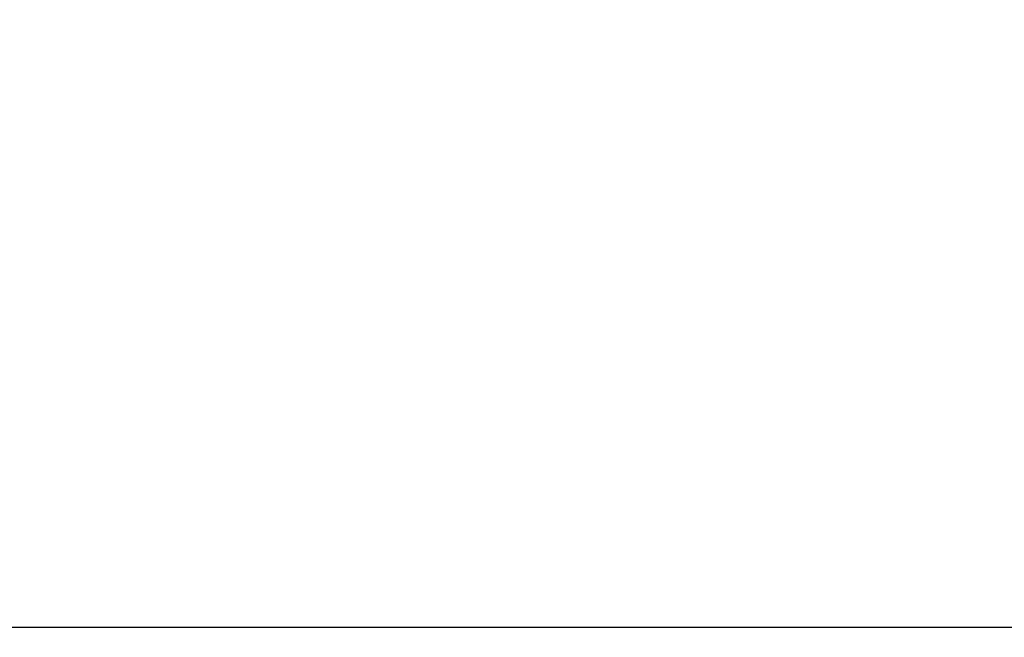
# Model space of a CAD drawing. Header units: millimetres. Extents: x 537 to 2248, y 801 to 1949.
# Tile 34 of 80: x 842 to 871, y 1482 to 1500. Entities that reach past the tile are written whole.
import ezdxf

# ---------------------------------------------------------------- set-up
doc = ezdxf.new("R2010")
doc.units = ezdxf.units.MM
doc.header["$LTSCALE"] = 16.335
doc.header["$PDMODE"] = 3
doc.header["$PDSIZE"] = 0.3125
doc.layers.get('0').update_dxf_attribs({"linetype": 'CONTINUOUS'})
doc.layers.get('Defpoints').update_dxf_attribs({"linetype": 'CONTINUOUS'})
doc.styles.get("Standard").update_dxf_attribs({"font": 'SimSun Regular.ttf', "width": 0.8})
doc.dimstyles.new('DIMSTYLE_1', dxfattribs={"dimtxt": 15, "dimasz": 10, "dimexe": 0.18, "dimexo": 0.0625, "dimgap": 0.09, "dimtad": 1, "dimdec": 1, "dimdsep": 46, "dimtxsty": 'Standard', "dimblk": 'CLOSED', "dimcen": 0.09, "dimadec": 0, "dimazin": 0, "dimtp": 0.01, "dimtm": 0.01, "dimtfac": 1, "dimtdec": 1, "dimtofl": 0, "dimtmove": 0, "dimatfit": 3, "dimldrblk": 'CLOSED', "dimfxl": 1, "dimtolj": 1, "dimarcsym": 0})

# ---------------------------------------------------------------- blocks, each defined once
blk = doc.blocks.new('_CLOSED')
at = {"color": 0, "linetype": 'ByBlock'}
for p, q in [((0, 0), (-1, 0.2143)), ((-1, 0.2143), (-1, -0.2143)), ((-1, -0.2143), (0, 0)), ((-1, 0), (0, 0))]:
    blk.add_line(p, q, dxfattribs=at)
blk = doc.blocks.new('*D34')
at = {"color": 0, "lineweight": -2, "transparency": 16777216}
for p, q in [((934.23, 1767.087), (1074.613, 1767.087)), ((1074.433, 1474.087), (1074.433, 1757.087)), ((844.723, 1464.087), (1074.613, 1464.087))]:
    blk.add_line(p, q, dxfattribs=at)
at = {"layer": 'Defpoints', "color": 0, "transparency": 16777216}
for p in [(934.168, 1767.087), (1074.433, 1767.087), (844.661, 1464.087)]:
    blk.add_point(p, dxfattribs=at)
at = {"color": 0, "lineweight": -2, "transparency": 16777216, "xscale": 10, "yscale": 10, "zscale": 10}
for p, rotation in [((1074.433, 1767.087), 90), ((1074.433, 1464.087), 270)]:
    blk.add_blockref('_CLOSED', p, dxfattribs=dict(at, rotation=rotation))
at = {"color": 0, "transparency": 16777216, "insert": (1065.093, 1615.587), "char_height": 15, "attachment_point": 5, "rotation": 90}
blk.add_mtext('\\A1;303mm [11.93in]', dxfattribs=at)

msp = doc.modelspace()

# ---------------------------------------------------------------- linework, layer by layer
at = {"color": 7, "linetype": 'Continuous'}
msp.add_line((757.977, 1482.446), (931.344, 1482.446), dxfattribs=at)

# ---------------------------------------------------------------- dimensions: what is measured, and where the dimension line sits
at = {"color": 3}
dim = msp.add_linear_dim(base=(1074.433, 1767.087), p1=(844.661, 1464.087), p2=(934.168, 1767.087), angle=90, dimstyle='DIMSTYLE_1', override={"dimpost": 'mm'}, dxfattribs=at)
dim.commit()
dim.dimension.update_dxf_attribs({"geometry": '*D34', "text_midpoint": (1074.433, 1615.587), "dimtype": 160})

doc.saveas('drawing.dxf')
